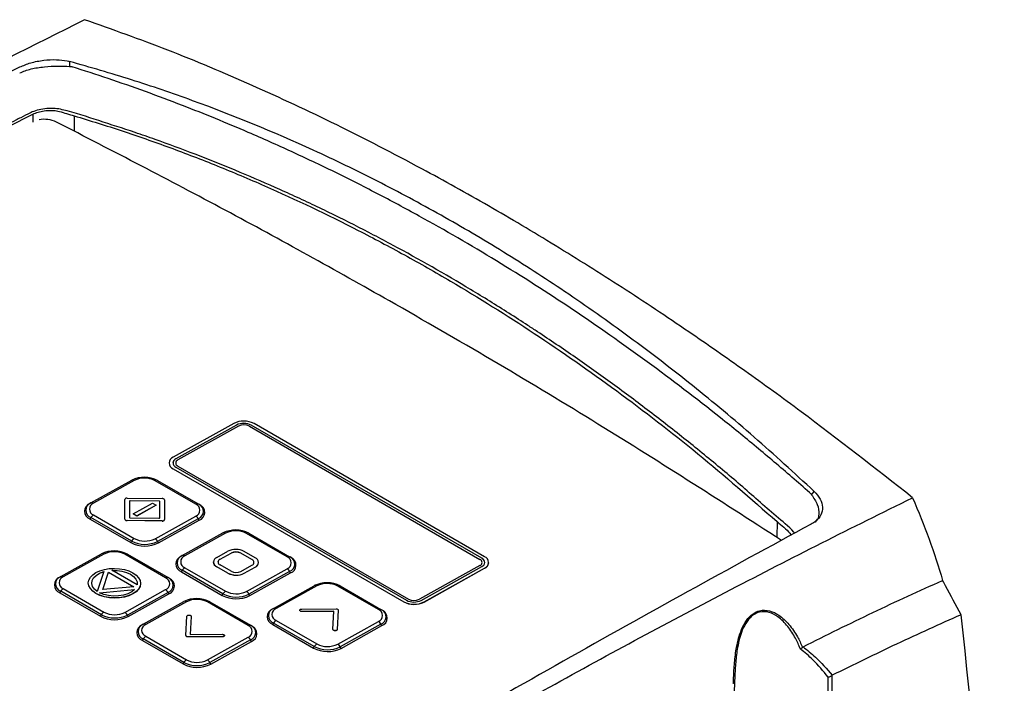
# Model space of a CAD drawing. Header units: millimetres. Extents: x -0.53 to 0.61, y -0.22 to 0.52.
# Tile 56 of 77: x 0.47 to 0.6, y -0.01 to 0.08. Entities that reach past the tile are written whole.
import ezdxf

# ---------------------------------------------------------------- set-up
doc = ezdxf.new("R2010")
doc.units = ezdxf.units.MM
doc.layers.add('FORMAT', color=7, linetype='Continuous')

msp = doc.modelspace()

# ---------------------------------------------------------------- linework, layer by layer
at = {"layer": 'FORMAT', "color": 7, "linetype": 'Continuous', "lineweight": 25}
for p, q in [((0.475144, 0.073045), (0.475144, 0.072427)), ((0.470415, 0.06629), (0.470399, 0.065272)), ((0.475736, 0.066068), (0.475706, 0.06409)), ((0.496235, 0.026532), (0.488458, 0.022199)), ((0.496589, 0.026328), (0.488812, 0.021995)), ((0.496589, 0.026319), (0.488812, 0.021987)), ((0.496836, 0.026177), (0.489059, 0.021844)), ((0.496589, 0.026319), (0.496589, 0.026328)), ((0.49825, 0.026162), (0.527878, 0.009059)), ((0.528126, 0.009205), (0.498498, 0.026308)), ((0.498498, 0.026308), (0.498498, 0.0263)), ((0.528125, 0.009196), (0.498498, 0.0263)), ((0.528479, 0.009402), (0.498851, 0.026505)), ((0.488812, 0.021995), (0.488812, 0.021987)), ((0.487917, 0.021472), (0.487916, 0.021463)), ((0.488458, 0.020715), (0.518086, 0.003611)), ((0.488458, 0.020715), (0.488458, 0.020707)), ((0.488458, 0.020707), (0.518086, 0.003603)), ((0.488812, 0.020912), (0.51844, 0.003808)), ((0.489059, 0.021042), (0.518687, 0.003938)), ((0.477886, 0.016316), (0.483118, 0.01923)), ((0.483445, 0.0192), (0.478213, 0.016285)), ((0.49136, 0.016152), (0.486127, 0.019173)), ((0.48645, 0.019197), (0.491682, 0.016176)), ((0.570517, 0.017369), (0.570858, 0.017791)), ((0.482233, 0.014211), (0.482237, 0.016759)), ((0.482234, 0.014219), (0.482237, 0.016768)), ((0.482237, 0.016769), (0.482237, 0.016761)), ((0.482237, 0.016768), (0.482237, 0.016759)), ((0.482538, 0.016934), (0.487031, 0.016887)), ((0.482836, 0.016535), (0.482835, 0.01444)), ((0.486632, 0.016551), (0.482936, 0.016591)), ((0.482936, 0.016591), (0.482936, 0.016582)), ((0.486632, 0.016543), (0.482936, 0.016582)), ((0.486632, 0.016551), (0.486632, 0.016543)), ((0.486729, 0.014397), (0.486732, 0.016494)), ((0.486729, 0.014394), (0.486732, 0.016485)), ((0.486732, 0.016494), (0.486732, 0.016485)), ((0.487331, 0.016713), (0.487327, 0.014165)), ((0.477771, 0.016249), (0.477886, 0.016316)), ((0.4833, 0.014905), (0.485801, 0.016296)), ((0.486265, 0.016028), (0.483763, 0.014637)), ((0.486265, 0.016019), (0.483763, 0.014628)), ((0.485801, 0.016296), (0.486265, 0.016028)), ((0.486265, 0.016028), (0.486265, 0.016019)), ((0.491682, 0.016176), (0.491739, 0.016142)), ((0.491853, 0.016072), (0.491739, 0.016142)), ((0.477772, 0.014232), (0.477886, 0.014426)), ((0.477772, 0.014232), (0.483004, 0.011211)), ((0.483119, 0.011405), (0.477886, 0.014426)), ((0.478214, 0.014764), (0.483446, 0.011743)), ((0.482234, 0.014219), (0.482233, 0.014211)), ((0.487027, 0.013998), (0.482533, 0.014045)), ((0.482533, 0.014045), (0.482533, 0.014037)), ((0.487027, 0.013989), (0.482533, 0.014037)), ((0.482935, 0.014382), (0.486629, 0.014341)), ((0.483763, 0.014637), (0.4833, 0.014905)), ((0.4833, 0.014905), (0.4833, 0.014896)), ((0.483763, 0.014628), (0.4833, 0.014896)), ((0.483763, 0.014637), (0.483763, 0.014628)), ((0.486128, 0.011716), (0.49136, 0.014631)), ((0.491682, 0.014286), (0.486451, 0.011371)), ((0.486562, 0.011175), (0.491793, 0.01409)), ((0.486729, 0.014397), (0.486729, 0.014397)), ((0.487027, 0.013998), (0.487027, 0.013989)), ((0.487327, 0.014155), (0.487327, 0.014163)), ((0.491793, 0.01409), (0.491682, 0.014286)), ((0.566091, 0.013908), (0.56606, 0.011877)), ((0.483004, 0.011211), (0.483119, 0.011405)), ((0.489624, 0.00954), (0.494856, 0.012454)), ((0.495183, 0.012423), (0.489951, 0.009509)), ((0.503098, 0.009376), (0.497865, 0.012396)), ((0.498188, 0.012421), (0.50342, 0.0094)), ((0.486562, 0.011175), (0.486451, 0.011371)), ((0.473999, 0.00685), (0.47923, 0.009765)), ((0.479558, 0.009734), (0.474326, 0.006819)), ((0.487472, 0.006686), (0.48224, 0.009707)), ((0.482562, 0.009731), (0.487795, 0.006711)), ((0.489509, 0.009473), (0.489624, 0.00954)), ((0.49405, 0.009316), (0.495464, 0.010104)), ((0.494474, 0.009072), (0.495888, 0.009859)), ((0.494474, 0.009063), (0.495888, 0.009851)), ((0.494474, 0.009072), (0.494474, 0.009063)), ((0.495888, 0.009859), (0.495888, 0.009851)), ((0.498575, 0.00903), (0.497161, 0.009846)), ((0.497161, 0.009846), (0.497161, 0.009838)), ((0.498575, 0.009022), (0.497161, 0.009838)), ((0.498999, 0.009266), (0.497585, 0.010083)), ((0.498575, 0.00903), (0.498575, 0.009022)), ((0.50342, 0.0094), (0.503477, 0.009366)), ((0.503591, 0.009295), (0.503477, 0.009366)), ((0.528125, 0.009196), (0.528126, 0.009205)), ((0.478527, 0.00737), (0.479033, 0.007601)), ((0.479033, 0.007601), (0.479614, 0.007769)), ((0.479614, 0.007769), (0.480243, 0.007873)), ((0.480243, 0.007873), (0.480899, 0.007905)), ((0.480577, 0.007652), (0.481236, 0.007643)), ((0.483808, 0.005787), (0.480577, 0.007652)), ((0.480592, 0.007644), (0.481236, 0.007634)), ((0.480899, 0.007905), (0.481553, 0.007861)), ((0.481236, 0.007643), (0.481872, 0.007553)), ((0.481236, 0.007643), (0.481236, 0.007634)), ((0.481236, 0.007634), (0.481872, 0.007544)), ((0.481553, 0.007861), (0.482179, 0.007746)), ((0.482179, 0.007746), (0.48276, 0.007566)), ((0.48951, 0.007455), (0.489624, 0.00765)), ((0.494857, 0.004629), (0.489624, 0.00765)), ((0.489952, 0.007988), (0.495184, 0.004967)), ((0.493611, 0.008727), (0.493611, 0.008718)), ((0.495464, 0.007297), (0.49405, 0.008113)), ((0.49405, 0.008113), (0.49405, 0.008105)), ((0.495464, 0.007289), (0.49405, 0.008105)), ((0.495889, 0.007533), (0.494474, 0.00835)), ((0.497161, 0.00752), (0.498575, 0.008308)), ((0.497585, 0.007267), (0.498999, 0.008055)), ((0.497586, 0.007275), (0.499, 0.008063)), ((0.497866, 0.00494), (0.503098, 0.007854)), ((0.499, 0.008063), (0.498999, 0.008055)), ((0.499439, 0.008645), (0.499439, 0.008653)), ((0.527878, 0.008256), (0.520101, 0.003924)), ((0.520349, 0.003789), (0.528126, 0.008122)), ((0.520702, 0.003585), (0.528479, 0.007918)), ((0.520702, 0.003577), (0.528479, 0.007909)), ((0.528479, 0.007909), (0.528479, 0.007918)), ((0.529021, 0.008637), (0.529021, 0.008645)), ((0.473884, 0.006784), (0.473999, 0.00685)), ((0.477544, 0.006033), (0.477609, 0.006406)), ((0.477609, 0.006406), (0.477804, 0.00676)), ((0.477804, 0.00676), (0.47811, 0.007087)), ((0.477983, 0.005961), (0.478026, 0.006332)), ((0.478026, 0.006332), (0.47822, 0.006684)), ((0.478026, 0.006324), (0.47822, 0.006676)), ((0.478026, 0.006332), (0.478026, 0.006324)), ((0.47811, 0.007087), (0.478527, 0.00737)), ((0.47822, 0.006684), (0.478547, 0.007005)), ((0.47822, 0.006676), (0.478547, 0.006997)), ((0.47822, 0.006684), (0.47822, 0.006676)), ((0.478547, 0.007005), (0.478996, 0.007275)), ((0.478547, 0.006997), (0.478996, 0.007266)), ((0.478547, 0.007005), (0.478547, 0.006997)), ((0.479542, 0.007483), (0.478702, 0.004929)), ((0.478996, 0.007275), (0.479542, 0.007483)), ((0.478996, 0.007266), (0.479539, 0.007473)), ((0.478996, 0.007275), (0.478996, 0.007266)), ((0.479403, 0.005167), (0.480146, 0.007423)), ((0.479405, 0.005167), (0.480146, 0.007415)), ((0.480146, 0.007423), (0.483396, 0.005547)), ((0.480146, 0.007423), (0.480146, 0.007415)), ((0.480146, 0.007415), (0.483384, 0.005545)), ((0.481872, 0.007553), (0.482458, 0.007387)), ((0.481872, 0.007553), (0.481872, 0.007544)), ((0.481872, 0.007544), (0.482458, 0.007379)), ((0.482458, 0.007387), (0.482967, 0.007152)), ((0.482458, 0.007387), (0.482458, 0.007379)), ((0.482458, 0.007379), (0.482967, 0.007144)), ((0.48276, 0.007566), (0.483274, 0.007323)), ((0.482967, 0.007152), (0.483371, 0.00686)), ((0.482967, 0.007152), (0.482967, 0.007144)), ((0.482967, 0.007144), (0.483371, 0.006852)), ((0.483274, 0.007323), (0.483693, 0.007031)), ((0.483371, 0.00686), (0.483655, 0.006523)), ((0.483371, 0.00686), (0.483371, 0.006852)), ((0.483371, 0.006852), (0.483655, 0.006515)), ((0.483655, 0.006523), (0.483803, 0.006161)), ((0.483655, 0.006523), (0.483655, 0.006515)), ((0.483655, 0.006515), (0.483803, 0.006153)), ((0.483693, 0.007031), (0.484002, 0.006696)), ((0.484002, 0.006696), (0.484194, 0.006339)), ((0.484194, 0.006339), (0.484259, 0.005968)), ((0.487795, 0.006711), (0.487851, 0.006677)), ((0.487966, 0.006606), (0.487851, 0.006677)), ((0.48951, 0.007455), (0.494742, 0.004435)), ((0.495464, 0.007297), (0.495464, 0.007289)), ((0.497586, 0.007275), (0.497585, 0.007267)), ((0.50342, 0.00751), (0.498189, 0.004595)), ((0.4983, 0.004399), (0.503531, 0.007313)), ((0.503531, 0.007313), (0.50342, 0.00751)), ((0.474326, 0.005298), (0.479559, 0.002278)), ((0.477612, 0.00566), (0.477544, 0.006033)), ((0.477544, 0.006033), (0.477544, 0.006025)), ((0.477612, 0.005652), (0.477544, 0.006025)), ((0.477804, 0.0053), (0.477612, 0.00566)), ((0.477612, 0.00566), (0.477612, 0.005652)), ((0.477804, 0.005292), (0.477612, 0.005652)), ((0.478113, 0.004969), (0.477804, 0.0053)), ((0.477804, 0.0053), (0.477804, 0.005292)), ((0.478113, 0.004961), (0.477804, 0.005292)), ((0.478083, 0.005592), (0.477983, 0.005961)), ((0.477984, 0.005959), (0.478026, 0.006324)), ((0.478328, 0.005241), (0.478083, 0.005592)), ((0.478702, 0.004929), (0.478328, 0.005241)), ((0.478974, 0.004772), (0.483491, 0.005203)), ((0.47899, 0.004766), (0.48348, 0.005194)), ((0.483396, 0.005547), (0.479403, 0.005167)), ((0.482241, 0.00225), (0.487472, 0.005165)), ((0.483491, 0.005203), (0.483119, 0.004897)), ((0.484005, 0.005235), (0.483695, 0.004907)), ((0.484005, 0.005243), (0.483696, 0.004915)), ((0.483803, 0.006161), (0.483808, 0.005787)), ((0.483803, 0.006161), (0.483803, 0.006153)), ((0.483803, 0.006153), (0.483807, 0.005787)), ((0.484194, 0.005598), (0.484005, 0.005243)), ((0.484194, 0.00559), (0.484005, 0.005235)), ((0.484005, 0.005243), (0.484005, 0.005235)), ((0.484259, 0.005968), (0.484194, 0.005598)), ((0.484259, 0.00596), (0.484194, 0.00559)), ((0.484194, 0.005598), (0.484194, 0.00559)), ((0.484259, 0.005968), (0.484259, 0.00596)), ((0.501362, 0.002763), (0.506594, 0.005678)), ((0.506921, 0.005647), (0.501689, 0.002732)), ((0.514836, 0.002599), (0.509603, 0.00562)), ((0.509926, 0.005644), (0.515158, 0.002624)), ((0.473884, 0.004766), (0.473999, 0.00496)), ((0.473884, 0.004766), (0.479117, 0.001745)), ((0.479231, 0.00194), (0.473999, 0.00496)), ((0.478525, 0.004678), (0.478113, 0.004969)), ((0.478113, 0.004969), (0.478113, 0.004961)), ((0.478525, 0.004669), (0.478113, 0.004961)), ((0.479036, 0.004436), (0.478525, 0.004678)), ((0.478525, 0.004678), (0.478525, 0.004669)), ((0.479036, 0.004428), (0.478525, 0.004669)), ((0.479518, 0.004554), (0.478974, 0.004772)), ((0.479617, 0.004256), (0.479036, 0.004436)), ((0.479036, 0.004436), (0.479036, 0.004428)), ((0.479617, 0.004248), (0.479036, 0.004428)), ((0.480134, 0.004411), (0.479518, 0.004554)), ((0.480246, 0.00414), (0.479617, 0.004256)), ((0.479617, 0.004256), (0.479617, 0.004248)), ((0.480246, 0.004131), (0.479617, 0.004248)), ((0.480782, 0.004345), (0.480134, 0.004411)), ((0.4809, 0.004096), (0.480246, 0.00414)), ((0.480246, 0.00414), (0.480246, 0.004131)), ((0.480899, 0.004088), (0.480246, 0.004131)), ((0.481438, 0.004365), (0.480782, 0.004345)), ((0.481553, 0.004118), (0.480899, 0.004088)), ((0.4809, 0.004096), (0.480899, 0.004088)), ((0.481553, 0.004126), (0.4809, 0.004096)), ((0.482064, 0.004468), (0.481438, 0.004365)), ((0.482182, 0.004228), (0.481553, 0.004126)), ((0.482181, 0.004219), (0.481553, 0.004118)), ((0.481553, 0.004126), (0.481553, 0.004118)), ((0.482633, 0.004649), (0.482064, 0.004468)), ((0.482765, 0.004389), (0.482181, 0.004219)), ((0.482182, 0.004228), (0.482181, 0.004219)), ((0.482765, 0.004397), (0.482182, 0.004228)), ((0.487795, 0.004821), (0.482563, 0.001906)), ((0.483119, 0.004897), (0.482633, 0.004649)), ((0.482674, 0.001709), (0.487906, 0.004624)), ((0.483274, 0.00463), (0.482765, 0.004397)), ((0.483274, 0.004621), (0.482765, 0.004389)), ((0.482765, 0.004397), (0.482765, 0.004389)), ((0.483696, 0.004915), (0.483274, 0.00463)), ((0.483695, 0.004907), (0.483274, 0.004621)), ((0.483274, 0.00463), (0.483274, 0.004621)), ((0.483696, 0.004915), (0.483695, 0.004907)), ((0.487906, 0.004624), (0.487795, 0.004821)), ((0.494742, 0.004435), (0.494857, 0.004629)), ((0.4983, 0.004399), (0.498189, 0.004595)), ((0.484605, 0.000727), (0.489837, 0.003642)), ((0.490164, 0.003611), (0.484933, 0.000696)), ((0.498079, 0.000563), (0.492846, 0.003584)), ((0.493169, 0.003608), (0.498401, 0.000588)), ((0.501247, 0.002697), (0.501362, 0.002763)), ((0.504987, 0.002675), (0.509386, 0.0027)), ((0.509669, 0.002537), (0.509547, 4.3e-05)), ((0.509669, 0.002537), (0.509669, 0.002529)), ((0.515158, 0.002624), (0.515215, 0.00259)), ((0.515329, 0.002519), (0.515215, 0.00259)), ((0.518086, 0.003603), (0.518086, 0.003611)), ((0.520702, 0.003585), (0.520702, 0.003577)), ((0.479117, 0.001745), (0.479231, 0.00194)), ((0.482674, 0.001709), (0.482563, 0.001906)), ((0.4901, -0.000746), (0.490221, 0.001749)), ((0.490771, 0.001734), (0.490657, -0.000595)), ((0.49077, 0.001726), (0.490657, -0.000595)), ((0.490771, 0.001734), (0.49077, 0.001726)), ((0.50472, 0.002518), (0.50472, 0.002509)), ((0.5048, 0.002411), (0.5048, 0.002403)), ((0.509112, 0.002387), (0.505002, 0.002364)), ((0.509111, 0.002378), (0.505002, 0.002355)), ((0.505002, 0.002364), (0.505002, 0.002355)), ((0.508998, 5.7e-05), (0.509112, 0.002387)), ((0.509669, 0.002529), (0.509547, 3.4e-05)), ((0.48449, 0.000661), (0.484605, 0.000727)), ((0.498401, 0.000588), (0.498458, 0.000554)), ((0.498572, 0.000483), (0.498458, 0.000554)), ((0.501248, 0.000679), (0.501362, 0.000874)), ((0.501248, 0.000679), (0.50648, -0.002342)), ((0.506595, -0.002147), (0.501362, 0.000874)), ((0.50169, 0.001211), (0.506922, -0.001809)), ((0.509547, 4.3e-05), (0.509547, 3.4e-05)), ((0.509604, -0.001836), (0.514836, 0.001078)), ((0.515158, 0.000734), (0.509927, -0.002181)), ((0.510038, -0.002378), (0.515269, 0.000537)), ((0.515269, 0.000537), (0.515158, 0.000734)), ((0.484491, -0.001357), (0.484605, -0.001163)), ((0.489838, -0.004183), (0.484605, -0.001163)), ((0.484933, -0.000825), (0.490165, -0.003846)), ((0.494782, -0.000884), (0.490382, -0.000909)), ((0.494782, -0.000893), (0.490382, -0.000917)), ((0.490382, -0.000909), (0.490382, -0.000917)), ((0.490657, -0.000595), (0.494766, -0.000572)), ((0.492847, -0.003873), (0.498079, -0.000958)), ((0.494782, -0.000884), (0.494782, -0.000893)), ((0.509265, -0.000106), (0.509265, -0.000114)), ((0.484491, -0.001357), (0.489723, -0.004378)), ((0.498402, -0.001302), (0.49317, -0.004217)), ((0.493281, -0.004414), (0.498512, -0.001499)), ((0.498512, -0.001499), (0.498402, -0.001302)), ((0.50648, -0.002342), (0.506595, -0.002147)), ((0.510038, -0.002378), (0.509927, -0.002181)), ((0.489723, -0.004378), (0.489838, -0.004183)), ((0.493281, -0.004414), (0.49317, -0.004217)), ((0.573165, -0.005842), (0.573117, -0.005872))]:
    msp.add_line(p, q, dxfattribs=at)
for centre, radius, start, end in [((0.471843, 0.061802), 0.0038214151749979, 65.080917, 99.456545), ((0.497517, 0.023944), 0.0028876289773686, 62.483357, 116.356852), ((0.497524, 0.02444), 0.0021071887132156, 62.483357, 116.356852), ((0.497524, 0.024431), 0.0021071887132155, 62.483357, 116.356852), ((0.497529, 0.024778), 0.0015608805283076, 62.483357, 116.356852), ((0.488727, 0.021457), 0.0007891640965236, 109.929744, 250.085642), ((0.489073, 0.021379), 0.0006615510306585, 113.315481, 173.343886), ((0.489008, 0.021454), 0.0005758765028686, 109.929744, 250.085642), ((0.489205, 0.021443), 0.00042657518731, 109.929744, 250.085642), ((0.488792, 0.021518), 0.0008776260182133, 183.602725, 247.627515), ((0.483255, 0.018932), 0.0003283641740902, 54.575566, 114.663042), ((0.484751, 0.015935), 0.0036775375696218, 62.483357, 116.356852), ((0.484759, 0.016547), 0.0029601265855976, 62.483357, 116.356852), ((0.486309, 0.018911), 0.0003187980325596, 63.80924, 124.789854), ((0.482484, 0.016678), 0.0002621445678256, 78.140557, 160.01469), ((0.482918, 0.016495), 8.96447451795e-05, 78.783724, 157.000798), ((0.482918, 0.016505), 8.73407094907e-05, 78.125523, 160.061479), ((0.486648, 0.016464), 8.91458224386e-05, 19.617358, 100.297691), ((0.486648, 0.016455), 8.91458224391e-05, 19.617358, 100.297691), ((0.487079, 0.016623), 0.000267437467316, 19.617358, 100.297691), ((0.478137, 0.015241), 0.0010731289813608, 109.929744, 250.085642), ((0.478229, 0.015371), 0.0010050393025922, 109.929744, 250.085642), ((0.478489, 0.015524), 0.0008089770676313, 109.929744, 250.085642), ((0.478023, 0.016017), 0.0003283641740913, 54.575566, 114.663042), ((0.491084, 0.015391), 0.0008089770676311, 289.929744, 70.085642), ((0.491542, 0.01589), 0.0003187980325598, 63.80924, 124.789854), ((0.49135, 0.015225), 0.0009962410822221, 289.521727, 67.011671), ((0.491438, 0.015092), 0.0010637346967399, 289.521727, 67.011671), ((0.478692, 0.013972), 0.0009248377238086, 121.174524, 150.638851), ((0.482485, 0.0143), 0.0002674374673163, 199.617358, 280.297691), ((0.482486, 0.014309), 0.0002674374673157, 199.617358, 280.297691), ((0.482919, 0.01447), 8.91547705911e-05, 199.653411, 280.261638), ((0.486647, 0.014427), 8.74141382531e-05, 258.119084, 340.004419), ((0.487081, 0.014254), 0.0002621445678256, 258.140557, 340.01469), ((0.487081, 0.014246), 0.0002621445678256, 258.140557, 340.01469), ((0.490873, 0.013851), 0.0009187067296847, 28.249201, 58.015049), ((0.496489, 0.009159), 0.0036775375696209, 62.483357, 116.356852), ((0.496497, 0.009771), 0.0029601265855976, 62.483357, 116.356852), ((0.484818, 0.014667), 0.0036775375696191, 242.483357, 296.356852), ((0.483925, 0.010952), 0.0009248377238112, 121.174524, 150.638851), ((0.484814, 0.014368), 0.0029601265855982, 242.483357, 296.356852), ((0.485641, 0.010937), 0.0009187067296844, 28.249201, 58.015049), ((0.494993, 0.012156), 0.0003283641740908, 54.575566, 114.663042), ((0.498047, 0.012135), 0.00031879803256, 63.80924, 124.789854), ((0.480863, 0.00647), 0.0036775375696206, 62.483357, 116.356852), ((0.484818, 0.014693), 0.0039266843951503, 242.483357, 296.356852), ((0.496503, 0.008006), 0.0023413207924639, 62.483357, 116.356852), ((0.479367, 0.009467), 0.00032836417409, 54.575566, 114.663042), ((0.480872, 0.007082), 0.002960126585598, 62.483357, 116.356852), ((0.482421, 0.009445), 0.0003187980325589, 63.80924, 124.789854), ((0.489875, 0.008464), 0.0010731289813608, 109.929744, 250.085642), ((0.489967, 0.008595), 0.0010050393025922, 109.929744, 250.085642), ((0.490227, 0.008748), 0.0008089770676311, 109.929744, 250.085642), ((0.489761, 0.009241), 0.0003283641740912, 54.575566, 114.663042), ((0.494268, 0.008715), 0.0006398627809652, 109.929744, 250.085642), ((0.494649, 0.008658), 0.0004410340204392, 113.315481, 173.343886), ((0.494605, 0.008711), 0.0003839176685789, 109.929744, 250.085642), ((0.496512, 0.008601), 0.0014047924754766, 62.483357, 116.356852), ((0.496512, 0.008592), 0.0014047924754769, 62.483357, 116.356852), ((0.498444, 0.008669), 0.000383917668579, 289.929744, 70.085642), ((0.498401, 0.008618), 0.0004395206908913, 4.621331, 66.608909), ((0.498781, 0.008665), 0.0006398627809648, 289.929744, 70.085642), ((0.502822, 0.008615), 0.0008089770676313, 289.929744, 70.085642), ((0.50328, 0.009114), 0.0003187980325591, 63.80924, 124.789854), ((0.503088, 0.008449), 0.0009962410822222, 289.521727, 67.011671), ((0.503176, 0.008316), 0.0010637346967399, 289.521727, 67.011671), ((0.527733, 0.008657), 0.00042657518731, 289.929744, 70.085642), ((0.527929, 0.008663), 0.0005758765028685, 289.929744, 70.085642), ((0.527864, 0.008591), 0.0006592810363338, 4.621331, 66.608909), ((0.52821, 0.00866), 0.0007891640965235, 289.929744, 70.085642), ((0.49043, 0.007196), 0.0009248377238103, 121.174524, 150.638851), ((0.494321, 0.008763), 0.000711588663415, 183.602725, 247.627515), ((0.498708, 0.00873), 0.0007350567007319, 293.315481, 353.343886), ((0.502611, 0.007075), 0.0009187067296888, 28.249201, 58.015049), ((0.52812, 0.008742), 0.0009065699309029, 293.315481, 353.343886), ((0.47425, 0.005775), 0.0010731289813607, 109.929744, 250.085642), ((0.474341, 0.005905), 0.0010050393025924, 109.929744, 250.085642), ((0.474602, 0.006059), 0.0008089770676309, 109.929744, 250.085642), ((0.474136, 0.006552), 0.0003283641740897, 54.575566, 114.663042), ((0.487654, 0.006425), 0.0003187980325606, 63.80924, 124.789854), ((0.487197, 0.005926), 0.0008089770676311, 289.929744, 70.085642), ((0.487462, 0.00576), 0.0009962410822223, 289.521727, 67.011671), ((0.48755, 0.005627), 0.0010637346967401, 289.521727, 67.011671), ((0.496546, 0.009373), 0.002341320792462, 242.483357, 296.356852), ((0.496546, 0.009365), 0.0023413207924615, 242.483357, 296.356852), ((0.496538, 0.008779), 0.0014047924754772, 242.483357, 296.356852), ((0.474805, 0.004507), 0.0009248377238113, 121.174524, 150.638851), ((0.486986, 0.004386), 0.0009187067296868, 28.249201, 58.015049), ((0.506731, 0.00538), 0.00032836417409, 54.575566, 114.663042), ((0.508227, 0.002383), 0.0036775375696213, 62.483357, 116.356852), ((0.508235, 0.002995), 0.0029601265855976, 62.483357, 116.356852), ((0.509785, 0.005358), 0.000318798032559, 63.80924, 124.789854), ((0.49147, 0.000347), 0.0036775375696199, 62.483357, 116.356852), ((0.491479, 0.000959), 0.0029601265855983, 62.483357, 116.356852), ((0.496556, 0.007917), 0.0039266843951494, 242.483357, 296.356852), ((0.496556, 0.007891), 0.0036775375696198, 242.483357, 296.356852), ((0.495663, 0.004176), 0.0009248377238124, 121.174524, 150.638851), ((0.496552, 0.007592), 0.0029601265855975, 242.483357, 296.356852), ((0.497379, 0.00416), 0.0009187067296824, 28.249201, 58.015049), ((0.519413, 0.005677), 0.0021071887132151, 242.483357, 296.356852), ((0.519408, 0.005322), 0.0015608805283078, 242.483357, 296.356852), ((0.489974, 0.003344), 0.0003283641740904, 54.575566, 114.663042), ((0.493028, 0.003322), 0.0003187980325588, 63.80924, 124.789854), ((0.501613, 0.001688), 0.0010731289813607, 109.929744, 250.085642), ((0.501705, 0.001818), 0.0010050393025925, 109.929744, 250.085642), ((0.501965, 0.001972), 0.0008089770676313, 109.929744, 250.085642), ((0.501499, 0.002465), 0.0003283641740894, 54.575566, 114.663042), ((0.515017, 0.002338), 0.0003187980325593, 63.80924, 124.789854), ((0.51456, 0.001839), 0.0008089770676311, 289.929744, 70.085642), ((0.514826, 0.001673), 0.0009962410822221, 289.521727, 67.011671), ((0.51942, 0.006172), 0.0028876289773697, 242.483357, 296.356852), ((0.51942, 0.006164), 0.0028876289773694, 242.483357, 296.356852), ((0.480931, 0.005228), 0.0039266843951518, 242.483357, 296.356852), ((0.480931, 0.005201), 0.0036775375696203, 242.483357, 296.356852), ((0.480038, 0.001486), 0.0009248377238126, 121.174524, 150.638851), ((0.480926, 0.004903), 0.0029601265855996, 242.483357, 296.356852), ((0.481754, 0.001471), 0.0009187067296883, 28.249201, 58.015049), ((0.514914, 0.00154), 0.0010637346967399, 289.521727, 67.011671), ((0.484856, -0.000348), 0.0010731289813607, 109.929744, 250.085642), ((0.484948, -0.000218), 0.0010050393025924, 109.929744, 250.085642), ((0.485208, -6.4e-05), 0.0008089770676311, 109.929744, 250.085642), ((0.484742, 0.000429), 0.0003283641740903, 54.575566, 114.663042), ((0.497803, -0.000197), 0.0008089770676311, 289.929744, 70.085642), ((0.498261, 0.000301), 0.000318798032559, 63.80924, 124.789854), ((0.498069, -0.000363), 0.0009962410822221, 289.521727, 67.011671), ((0.498157, -0.000496), 0.00106373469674, 289.521727, 67.011671), ((0.502168, 0.00042), 0.0009248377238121, 121.174524, 150.638851), ((0.514349, 0.000299), 0.0009187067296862, 28.249201, 58.015049), ((0.485412, -0.001616), 0.0009248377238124, 121.174524, 150.638851), ((0.497592, -0.001737), 0.0009187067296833, 28.249201, 58.015049), ((0.508294, 0.001141), 0.0039266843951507, 242.483357, 296.356852), ((0.508294, 0.001114), 0.0036775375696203, 242.483357, 296.356852), ((0.507401, -0.002601), 0.0009248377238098, 121.174524, 150.638851), ((0.50829, 0.000816), 0.0029601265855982, 242.483357, 296.356852), ((0.509117, -0.002616), 0.0009187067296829, 28.249201, 58.015049), ((0.491537, -0.000895), 0.0039266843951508, 242.483357, 296.356852), ((0.491537, -0.000922), 0.0036775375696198, 242.483357, 296.356852), ((0.490644, -0.004637), 0.0009248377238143, 121.174524, 150.638851), ((0.491533, -0.00122), 0.0029601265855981, 242.483357, 296.356852), ((0.492361, -0.004652), 0.0009187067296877, 28.249201, 58.015049)]:
    msp.add_arc(centre, radius, start, end, dxfattribs=at)
msp.add_ellipse((-0.200381, -0.554431), major_axis=(0.54791503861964, 0.9837737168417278), ratio=0.587367, start_param=5.51099895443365, end_param=5.596039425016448, dxfattribs=at)
for points, knots in [([(0.4770737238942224, 0.0784234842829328), (0.4704642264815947, 0.0751096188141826), (0.4572415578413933, 0.0684800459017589), (0.4401085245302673, 0.0593051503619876), (0.4257059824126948, 0.0513191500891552), (0.4140432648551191, 0.0446647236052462), (0.4023718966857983, 0.0378387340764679), (0.3945872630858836, 0.0331328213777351), (0.3906945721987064, 0.0307796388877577)], [0, 0, 0, 0, 0.2301959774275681, 0.4605199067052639, 0.5953251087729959, 0.7301562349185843, 0.8650651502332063, 0.9999999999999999, 0.9999999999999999, 0.9999999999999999, 0.9999999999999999]), ([(0.5835125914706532, 0.0169775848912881), (0.5787339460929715, 0.0207259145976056), (0.5715614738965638, 0.0263519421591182), (0.5619537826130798, 0.0333068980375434), (0.5542787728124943, 0.0386559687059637), (0.5461437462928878, 0.0440552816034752), (0.5375558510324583, 0.0494532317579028), (0.5289783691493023, 0.0545389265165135), (0.5195971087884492, 0.0597631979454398), (0.5094434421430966, 0.064996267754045), (0.4985457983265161, 0.0700798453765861), (0.4877270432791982, 0.0746317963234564), (0.4806272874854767, 0.0771587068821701), (0.4770735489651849, 0.0784235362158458)], [0, 0, 0, 0, 0.1330292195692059, 0.1996692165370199, 0.2664282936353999, 0.3458288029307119, 0.4253313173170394, 0.505143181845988, 0.5850590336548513, 0.6882303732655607, 0.7916257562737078, 0.8956995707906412, 1, 1, 1, 1]), ([(0.3925716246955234, 0.0304263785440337), (0.3930919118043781, 0.0307476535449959), (0.3997057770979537, 0.034831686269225), (0.412485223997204, 0.0424847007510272), (0.4310498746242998, 0.0529824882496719), (0.449782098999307, 0.0630019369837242), (0.4624079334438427, 0.0692292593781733), (0.4687223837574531, 0.0723436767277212)], [0, 0, 0, 0, 0.020875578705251, 0.2653693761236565, 0.5099758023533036, 0.7549284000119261, 1, 1, 1, 1]), ([(0.4687223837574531, 0.0723436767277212), (0.4691783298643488, 0.0725343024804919), (0.4700913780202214, 0.0729160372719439), (0.4717855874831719, 0.0732459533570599), (0.4734313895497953, 0.073324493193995), (0.4745307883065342, 0.0732008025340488), (0.4750361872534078, 0.0730728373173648), (0.4751444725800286, 0.0730454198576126)], [0, 0, 0, 0, 0.2448324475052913, 0.4902856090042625, 0.7211423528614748, 0.9402527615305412, 0.9999999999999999, 0.9999999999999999, 0.9999999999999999, 0.9999999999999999]), ([(0.4687228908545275, 0.0715886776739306), (0.4691927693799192, 0.071770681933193), (0.4701289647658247, 0.072133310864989), (0.4718944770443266, 0.0723913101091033), (0.4736748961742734, 0.0724821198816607), (0.4746551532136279, 0.0724443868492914), (0.4751441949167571, 0.0724255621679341)], [0, 0, 0, 0, 0.25100907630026, 0.500115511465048, 0.7506119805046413, 0.9999999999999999, 0.9999999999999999, 0.9999999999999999, 0.9999999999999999]), ([(0.4751441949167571, 0.0724255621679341), (0.47519747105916, 0.0724215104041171), (0.4753040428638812, 0.072413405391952), (0.4754083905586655, 0.0723852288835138), (0.475460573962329, 0.0723711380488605)], [0, 0, 0, 0, 0.499908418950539, 0.9999999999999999, 0.9999999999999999, 0.9999999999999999, 0.9999999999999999]), ([(0.5708580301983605, 0.0177911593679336), (0.5682974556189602, 0.0201459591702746), (0.5631725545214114, 0.0248590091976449), (0.5552311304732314, 0.0314568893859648), (0.5471074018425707, 0.0377043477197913), (0.5389893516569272, 0.0434185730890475), (0.5309147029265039, 0.0486258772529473), (0.5228974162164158, 0.0533524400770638), (0.5147481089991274, 0.0577177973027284), (0.5041475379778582, 0.0628421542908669), (0.4935766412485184, 0.0671695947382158), (0.4830908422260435, 0.0707720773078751), (0.4777955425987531, 0.0722869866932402), (0.4751444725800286, 0.0730454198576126)], [0, 0, 0, 0, 0.0887560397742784, 0.1776421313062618, 0.2669194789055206, 0.3563270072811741, 0.4395468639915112, 0.5228712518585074, 0.6065120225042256, 0.6902589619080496, 0.8448910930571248, 0.9223453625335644, 1, 1, 1, 1]), ([(0.5702686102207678, 0.0176396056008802), (0.5695135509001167, 0.0183016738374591), (0.5672486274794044, 0.020287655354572), (0.5634324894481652, 0.0235139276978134), (0.5572623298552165, 0.0285357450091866), (0.5494164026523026, 0.0345298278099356), (0.539813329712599, 0.0412573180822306), (0.5300328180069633, 0.0475074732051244), (0.5216189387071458, 0.0523857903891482), (0.5146505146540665, 0.0561164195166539), (0.509180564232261, 0.0588774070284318), (0.5036680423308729, 0.061493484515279), (0.4971704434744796, 0.0643851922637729), (0.4893271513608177, 0.0675859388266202), (0.4817615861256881, 0.0703378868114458), (0.4770078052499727, 0.0718719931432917), (0.4754605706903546, 0.0723713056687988)], [0, 0, 0, 0, 0.0260750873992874, 0.0782164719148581, 0.1303759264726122, 0.2346735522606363, 0.3391229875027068, 0.4434207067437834, 0.5477184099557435, 0.6040008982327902, 0.6603073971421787, 0.716685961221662, 0.7730884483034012, 0.8583178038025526, 0.9538860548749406, 1, 1, 1, 1]), ([(0.5683517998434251, 0.0124361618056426), (0.5683125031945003, 0.0124794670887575), (0.567615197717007, 0.0132479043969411), (0.5651218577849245, 0.0152687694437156), (0.5621660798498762, 0.0179752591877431), (0.558293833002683, 0.0212234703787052), (0.555191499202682, 0.0237666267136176), (0.5512730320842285, 0.0268611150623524), (0.5473257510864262, 0.0298752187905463), (0.543339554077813, 0.0327798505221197), (0.5393260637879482, 0.0356014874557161), (0.5364972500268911, 0.0375180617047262), (0.5336527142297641, 0.0393848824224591), (0.5307986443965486, 0.0412217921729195), (0.5250557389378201, 0.0447770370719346), (0.5192443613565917, 0.0480906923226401), (0.5133831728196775, 0.0511972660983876), (0.51001793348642, 0.0529015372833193), (0.5066382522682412, 0.0545344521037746), (0.5040966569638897, 0.0557233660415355), (0.5006992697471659, 0.0572608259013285), (0.4972898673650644, 0.0587265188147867), (0.4938694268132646, 0.0601194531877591), (0.4904429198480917, 0.0614641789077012), (0.4870010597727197, 0.0627328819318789), (0.482873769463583, 0.0641767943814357), (0.4788193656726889, 0.0654394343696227), (0.4756322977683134, 0.0665615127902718), (0.4733015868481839, 0.0670447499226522), (0.4722267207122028, 0.0670269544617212), (0.4711947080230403, 0.0668635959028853), (0.4704928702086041, 0.06664399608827), (0.4697428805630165, 0.0662858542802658), (0.4690663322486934, 0.0659305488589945), (0.4680253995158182, 0.0654087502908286), (0.4669935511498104, 0.0648826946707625), (0.4653368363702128, 0.0640398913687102), (0.4624386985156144, 0.0625569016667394), (0.4591266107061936, 0.0608444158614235), (0.4549851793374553, 0.0586823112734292), (0.4516715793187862, 0.0569352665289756), (0.4483573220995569, 0.0551710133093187), (0.4458713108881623, 0.0538392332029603), (0.4433849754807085, 0.0524988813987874), (0.4408983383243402, 0.0511499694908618), (0.4388259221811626, 0.0500187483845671), (0.4373751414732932, 0.0492231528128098), (0.4366497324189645, 0.048824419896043), (0.4362352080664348, 0.0485963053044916), (0.4359243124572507, 0.0484250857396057), (0.4356134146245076, 0.0482537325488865), (0.435354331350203, 0.0481108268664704), (0.4350952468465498, 0.04796783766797), (0.4348361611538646, 0.0478247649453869), (0.4345770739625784, 0.047681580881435), (0.4342143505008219, 0.0474810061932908), (0.4331261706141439, 0.0468786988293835), (0.4312607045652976, 0.045842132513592), (0.4287731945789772, 0.0444516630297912), (0.4254571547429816, 0.0425855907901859), (0.4195886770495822, 0.039264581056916), (0.4112303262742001, 0.0343529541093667), (0.403940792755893, 0.030279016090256), (0.4001494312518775, 0.027791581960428), (0.3999660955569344, 0.0274256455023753), (0.3999139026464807, 0.0273214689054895)], [0, 0, 0, 0, 0.0008798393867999, 0.0156124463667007, 0.0450759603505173, 0.0598069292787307, 0.0892702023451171, 0.104001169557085, 0.1334644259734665, 0.1629276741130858, 0.1776586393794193, 0.2071218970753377, 0.214487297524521, 0.229218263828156, 0.258681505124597, 0.3176186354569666, 0.3323496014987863, 0.3618128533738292, 0.3765438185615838, 0.391274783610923, 0.4060057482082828, 0.4354689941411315, 0.45019995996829, 0.4649309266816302, 0.4943941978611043, 0.5091251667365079, 0.535716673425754, 0.5623187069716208, 0.5669277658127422, 0.5714780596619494, 0.5756941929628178, 0.5799592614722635, 0.5812480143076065, 0.5886136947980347, 0.5922963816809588, 0.5996617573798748, 0.6070271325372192, 0.6217578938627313, 0.6512195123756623, 0.6659502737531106, 0.6954118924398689, 0.7101426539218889, 0.7248734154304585, 0.739604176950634, 0.754334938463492, 0.7690656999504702, 0.7764310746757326, 0.7801137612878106, 0.7819551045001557, 0.7837964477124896, 0.7856377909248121, 0.7874791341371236, 0.7883998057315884, 0.790241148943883, 0.7920824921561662, 0.7930031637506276, 0.7966858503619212, 0.8114166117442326, 0.8261473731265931, 0.840878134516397, 0.8703397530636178, 0.9302950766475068, 0.9902590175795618, 0.9972268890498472, 1, 1, 1, 1]), ([(0.4037478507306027, 0.0296433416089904), (0.4093007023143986, 0.032912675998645), (0.4204085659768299, 0.0394526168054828), (0.4370779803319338, 0.0487793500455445), (0.4537517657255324, 0.0577826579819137), (0.4648596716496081, 0.0634540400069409), (0.470414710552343, 0.0662902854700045)], [0, 0, 0, 0, 0.2497563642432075, 0.4996099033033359, 0.7497560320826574, 1, 1, 1, 1]), ([(0.470414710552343, 0.0662902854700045), (0.4706277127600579, 0.0663820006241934), (0.4710537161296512, 0.0665654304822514), (0.4718664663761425, 0.0667301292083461), (0.472697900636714, 0.0667865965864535), (0.4733682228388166, 0.0667354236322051), (0.4740320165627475, 0.0665761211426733), (0.474764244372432, 0.0663497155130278), (0.4754038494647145, 0.066164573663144), (0.4757358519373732, 0.0660684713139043)], [0, 0, 0, 0, 0.1292929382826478, 0.2585852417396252, 0.388078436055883, 0.5200773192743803, 0.5937439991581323, 0.7891230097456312, 1, 1, 1, 1]), ([(0.4757358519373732, 0.0660684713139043), (0.477785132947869, 0.0654390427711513), (0.4818865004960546, 0.0641793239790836), (0.488015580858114, 0.0620229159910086), (0.494126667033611, 0.0596710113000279), (0.5022278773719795, 0.0562569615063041), (0.510259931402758, 0.052435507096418), (0.5182023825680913, 0.0482149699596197), (0.5257803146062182, 0.0439013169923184), (0.5349202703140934, 0.0382001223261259), (0.545521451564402, 0.0307919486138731), (0.5559541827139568, 0.0227572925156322), (0.5627081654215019, 0.0168607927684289), (0.5660906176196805, 0.0139077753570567)], [0, 0, 0, 0, 0.0647319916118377, 0.1295526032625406, 0.1944174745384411, 0.2593709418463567, 0.3889112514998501, 0.453774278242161, 0.5187249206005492, 0.6383780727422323, 0.7584136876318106, 0.8790115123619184, 1, 1, 1, 1]), ([(0.5666482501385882, 0.0115040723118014), (0.5585970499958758, 0.0166817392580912), (0.5422689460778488, 0.0271822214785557), (0.5182586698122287, 0.0412534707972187), (0.4952620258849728, 0.0540153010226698), (0.4807212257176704, 0.0615172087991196), (0.4734527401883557, 0.0652671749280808)], [0, 0, 0, 0, 0.2745001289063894, 0.5566954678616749, 0.7784061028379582, 1, 1, 1, 1]), ([(0.4959993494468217, -0.0270218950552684), (0.4954073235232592, -0.0266604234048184), (0.4896980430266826, -0.0231745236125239), (0.4788711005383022, -0.0165957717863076), (0.4660767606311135, -0.0089451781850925), (0.4532829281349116, -0.0014239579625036), (0.4430489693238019, 0.0044694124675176), (0.4300426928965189, 0.0118092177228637), (0.4175090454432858, 0.0187616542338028), (0.407536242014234, 0.0241967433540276), (0.4028929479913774, 0.0267272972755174)], [0, 0, 0, 0, 0.0190706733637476, 0.1839105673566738, 0.3487517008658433, 0.431171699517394, 0.5960150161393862, 0.6784350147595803, 0.8502807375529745, 1, 1, 1, 1]), ([(0.5708580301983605, 0.0177911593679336), (0.571149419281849, 0.017465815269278), (0.5717324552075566, 0.0168148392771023), (0.5720038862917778, 0.015738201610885), (0.5717742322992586, 0.0147391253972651), (0.571185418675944, 0.0140283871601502), (0.5706590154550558, 0.0137091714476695), (0.5704796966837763, 0.0136004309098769)], [0, 0, 0, 0, 0.2205859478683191, 0.4413670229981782, 0.6592202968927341, 0.8839137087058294, 1, 1, 1, 1]), ([(0.4969670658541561, -0.0305701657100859), (0.5036018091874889, -0.0265729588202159), (0.5168750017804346, -0.01857631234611), (0.5340549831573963, -0.0088424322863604), (0.5484864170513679, -0.0009601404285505), (0.5601632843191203, 0.0052175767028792), (0.5718406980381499, 0.011219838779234), (0.5796216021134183, 0.0150583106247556), (0.5835124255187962, 0.0169777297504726)], [0, 0, 0, 0, 0.2301958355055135, 0.4605202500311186, 0.595325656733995, 0.7301569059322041, 0.8650655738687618, 1, 1, 1, 1]), ([(0.5702687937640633, 0.0176401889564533), (0.5703126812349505, 0.0175988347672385), (0.5704004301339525, 0.017516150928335), (0.5704780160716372, 0.0174180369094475), (0.570516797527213, 0.0173689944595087)], [0, 0, 0, 0, 0.5001483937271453, 1, 1, 1, 1]), ([(0.570516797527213, 0.0173689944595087), (0.5708008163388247, 0.0169410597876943), (0.5713696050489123, 0.0160840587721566), (0.5714993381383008, 0.0148835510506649), (0.5713418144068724, 0.0141169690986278), (0.5710011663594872, 0.0138457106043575), (0.5709865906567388, 0.0138341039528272)], [0, 0, 0, 0, 0.327897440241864, 0.6566620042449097, 0.9853091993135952, 1, 1, 1, 1]), ([(0.5835124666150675, 0.0169776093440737), (0.5842517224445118, 0.0151994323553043), (0.5857371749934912, 0.011626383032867), (0.5868210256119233, 0.0081175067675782), (0.5873654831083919, 0.0063548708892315)], [0, 0, 0, 0, 0.4976637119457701, 1, 1, 1, 1]), ([(0.5704796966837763, 0.0136004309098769), (0.5651980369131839, 0.010723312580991), (0.5546327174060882, 0.004967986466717), (0.538589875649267, -0.0040007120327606), (0.5224069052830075, -0.0132145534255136), (0.5080150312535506, -0.0215565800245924), (0.4989940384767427, -0.0268785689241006), (0.4954545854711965, -0.0289666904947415)], [0, 0, 0, 0, 0.2150242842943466, 0.4301299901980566, 0.6454758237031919, 0.8608998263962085, 1, 1, 1, 1]), ([(0.5660906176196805, 0.0139077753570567), (0.5666853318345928, 0.0134294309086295), (0.5673622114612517, 0.0128849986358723), (0.5678550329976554, 0.0122715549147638), (0.5679148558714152, 0.012197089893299)], [0, 0, 0, 0, 0.8786114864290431, 1, 1, 1, 1]), ([(0.5694206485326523, -0.0021773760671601), (0.5724140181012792, -0.0006854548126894), (0.578402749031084, 0.0022993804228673), (0.5843772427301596, 0.0050027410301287), (0.5873654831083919, 0.0063548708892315)], [0, 0, 0, 0, 0.4998337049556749, 1, 1, 1, 1]), ([(0.5897305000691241, 0.0019387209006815), (0.5890685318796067, 0.0031770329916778), (0.5882812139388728, 0.0046498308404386), (0.5874912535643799, 0.0061206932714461), (0.5873654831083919, 0.0063548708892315)], [0, 0, 0, 0, 0.8407889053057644, 1, 1, 1, 1]), ([(0.5047201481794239, 0.0025176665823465), (0.5047242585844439, 0.0025409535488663), (0.5047323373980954, 0.0025867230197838), (0.5048031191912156, 0.0026379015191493), (0.5048910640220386, 0.0026691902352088), (0.504954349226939, 0.0026733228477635), (0.5049865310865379, 0.0026754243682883)], [0, 0, 0, 0, 0.2841316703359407, 0.5584478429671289, 0.7754614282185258, 1, 1, 1, 1]), ([(0.5093864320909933, 0.0027002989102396), (0.5094280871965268, 0.0026969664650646), (0.5095112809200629, 0.0026903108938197), (0.5096028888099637, 0.0026457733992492), (0.5096601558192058, 0.002592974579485), (0.5096660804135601, 0.0025557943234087), (0.509669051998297, 0.0025371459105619)], [0, 0, 0, 0, 0.2799576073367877, 0.5591323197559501, 0.7788750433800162, 1, 1, 1, 1]), ([(0.5604771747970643, -0.0068535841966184), (0.560477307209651, -0.0068481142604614), (0.5604830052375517, -0.0066127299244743), (0.5605093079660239, -0.0057430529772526), (0.560595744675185, -0.0042048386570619), (0.5608063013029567, -0.0024944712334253), (0.5611205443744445, -0.0010677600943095), (0.5615092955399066, 0.0001155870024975), (0.5621042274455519, 0.0012565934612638), (0.5629255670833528, 0.0021039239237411), (0.5639720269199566, 0.0025745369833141), (0.5651468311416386, 0.0025210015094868), (0.5664538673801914, 0.0018709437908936), (0.5676716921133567, 0.0007085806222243), (0.568645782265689, -0.0007383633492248), (0.5691527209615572, -0.0017681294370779), (0.5693512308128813, -0.0022269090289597), (0.5693537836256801, -0.0022328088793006)], [0, 0, 0, 0, 0.0008165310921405, 0.035137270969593, 0.1291193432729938, 0.2250074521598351, 0.280611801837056, 0.3374923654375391, 0.4047942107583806, 0.4722627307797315, 0.5275563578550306, 0.6103795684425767, 0.6927685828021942, 0.8009636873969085, 0.9134845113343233, 0.9988874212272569, 0.9999999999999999, 0.9999999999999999, 0.9999999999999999, 0.9999999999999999]), ([(0.4902213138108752, 0.0017485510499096), (0.4902276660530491, 0.0017716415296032), (0.49024015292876, 0.0018170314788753), (0.4903160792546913, 0.0018657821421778), (0.4904071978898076, 0.0018941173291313), (0.4904709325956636, 0.0018962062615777), (0.4905033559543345, 0.0018972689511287)], [0, 0, 0, 0, 0.2838742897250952, 0.5580239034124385, 0.7751562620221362, 1, 1, 1, 1]), ([(0.4905033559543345, 0.0018972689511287), (0.4905442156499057, 0.0018931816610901), (0.4906245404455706, 0.0018851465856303), (0.4907120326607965, 0.001841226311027), (0.4907637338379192, 0.001788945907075), (0.4907682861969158, 0.0017527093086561), (0.490770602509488, 0.0017342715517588)], [0, 0, 0, 0, 0.284004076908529, 0.5583147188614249, 0.7752635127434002, 1, 1, 1, 1]), ([(0.504800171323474, 0.0024027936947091), (0.5047757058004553, 0.0024202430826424), (0.5047313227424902, 0.0024518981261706), (0.5047235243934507, 0.0024916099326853), (0.5047200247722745, 0.002509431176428)], [0, 0, 0, 0, 0.5512356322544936, 1, 1, 1, 1]), ([(0.5048002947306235, 0.0024110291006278), (0.5047758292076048, 0.002428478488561), (0.5047314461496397, 0.0024601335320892), (0.5047236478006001, 0.0024998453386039), (0.5047201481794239, 0.0025176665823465)], [0, 0, 0, 0, 0.5512356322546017, 1, 1, 1, 1]), ([(0.5050021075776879, 0.002355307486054), (0.5049590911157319, 0.0023579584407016), (0.5048832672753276, 0.0023626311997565), (0.5048252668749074, 0.0023906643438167), (0.504800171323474, 0.0024027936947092)], [0, 0, 0, 0, 0.5673210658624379, 1, 1, 1, 1]), ([(0.5050022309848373, 0.0023635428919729), (0.5049592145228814, 0.0023661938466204), (0.5048833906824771, 0.0023708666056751), (0.5048253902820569, 0.0023988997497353), (0.5048002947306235, 0.0024110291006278)], [0, 0, 0, 0, 0.5673210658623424, 1, 1, 1, 1]), ([(0.5690939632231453, -0.0024670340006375), (0.5688865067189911, -0.0019994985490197), (0.5684306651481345, -0.0009721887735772), (0.5674882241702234, 0.0004793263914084), (0.5663416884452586, 0.0016461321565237), (0.5650826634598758, 0.0023130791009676), (0.5639634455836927, 0.0023860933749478), (0.5629638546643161, 0.001941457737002), (0.5621790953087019, 0.0011234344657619), (0.5614476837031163, -0.0003034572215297), (0.5609893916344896, -0.0021295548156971), (0.5607400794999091, -0.004171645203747), (0.5606528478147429, -0.0057086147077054), (0.5606295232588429, -0.0065951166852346), (0.5606227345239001, -0.0068531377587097)], [0, 0, 0, 0, 0.0908257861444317, 0.1995703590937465, 0.3114500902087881, 0.3928889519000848, 0.4739807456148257, 0.527805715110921, 0.5935536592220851, 0.6595832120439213, 0.770647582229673, 0.8644629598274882, 0.9605512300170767, 1, 1, 1, 1]), ([(0.5897305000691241, 0.0019387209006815), (0.5869739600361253, 0.000701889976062), (0.5814593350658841, -0.0017724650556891), (0.5759301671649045, -0.0044851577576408), (0.5731648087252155, -0.005841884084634)], [0, 0, 0, 0, 0.4998599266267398, 1, 1, 1, 1]), ([(0.5092651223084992, -0.0001143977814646), (0.509224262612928, -0.000110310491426), (0.5091439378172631, -0.0001022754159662), (0.5090564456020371, -5.8355141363e-05), (0.5090047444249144, -6.0747374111e-06), (0.5090001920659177, 3.01618610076e-05), (0.5089978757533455, 4.85996179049e-05)], [0, 0, 0, 0, 0.2840040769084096, 0.5583147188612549, 0.7752635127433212, 1, 1, 1, 1]), ([(0.5092652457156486, -0.000106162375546), (0.5092243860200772, -0.0001020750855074), (0.5091440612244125, -9.40400100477e-05), (0.5090565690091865, -5.01197354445e-05), (0.5090048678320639, 2.1606685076e-06), (0.5090003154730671, 3.83972669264e-05), (0.5089979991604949, 5.68350238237e-05)], [0, 0, 0, 0, 0.2840040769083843, 0.5583147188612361, 0.7752635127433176, 0.9999999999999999, 0.9999999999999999, 0.9999999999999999, 0.9999999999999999]), ([(0.5095471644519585, 3.43201197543e-05), (0.5095408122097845, 1.12296400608e-05), (0.5095283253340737, -3.41603092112e-05), (0.5094523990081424, -8.29109725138e-05), (0.5093612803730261, -0.0001112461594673), (0.50929754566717, -0.0001133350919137), (0.5092651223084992, -0.0001143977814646)], [0, 0, 0, 0, 0.2838742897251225, 0.5580239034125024, 0.7751562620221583, 1, 1, 1, 1]), ([(0.5095472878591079, 4.25555256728e-05), (0.5095409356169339, 1.94650459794e-05), (0.509528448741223, -2.59249032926e-05), (0.5094525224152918, -7.46755665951e-05), (0.5093614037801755, -0.0001030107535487), (0.5092976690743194, -0.000105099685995), (0.5092652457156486, -0.000106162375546)], [0, 0, 0, 0, 0.2838742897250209, 0.5580239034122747, 0.7751562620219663, 1, 1, 1, 1]), ([(0.4903820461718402, -0.0009174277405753), (0.4903403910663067, -0.0009140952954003), (0.4902571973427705, -0.0009074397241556), (0.4901655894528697, -0.0008629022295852), (0.4901083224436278, -0.000810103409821), (0.4901023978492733, -0.0007729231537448), (0.4900994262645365, -0.000754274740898)], [0, 0, 0, 0, 0.2799576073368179, 0.5591323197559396, 0.7788750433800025, 1, 1, 1, 1]), ([(0.4903821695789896, -0.0009091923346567), (0.4903405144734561, -0.0009058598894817), (0.49025732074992, -0.000899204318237), (0.4901657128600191, -0.0008546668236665), (0.4901084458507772, -0.0008018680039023), (0.4901025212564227, -0.0007646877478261), (0.4900995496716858, -0.0007460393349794)], [0, 0, 0, 0, 0.2799576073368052, 0.559132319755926, 0.7788750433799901, 1, 1, 1, 1]), ([(0.4947663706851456, -0.0005724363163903), (0.4948093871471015, -0.0005750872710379), (0.4948852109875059, -0.0005797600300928), (0.4949432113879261, -0.0006077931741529), (0.4949683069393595, -0.0006199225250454)], [0, 0, 0, 0, 0.5673210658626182, 1, 1, 1, 1]), ([(0.4950483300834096, -0.0007347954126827), (0.4950442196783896, -0.0007580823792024), (0.4950361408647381, -0.0008038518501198), (0.494965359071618, -0.0008550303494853), (0.4948774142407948, -0.0008863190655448), (0.4948141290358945, -0.0008904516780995), (0.4947819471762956, -0.0008925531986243)], [0, 0, 0, 0, 0.2841316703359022, 0.5584478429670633, 0.7754614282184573, 1, 1, 1, 1]), ([(0.495048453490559, -0.0007265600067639), (0.495044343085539, -0.0007498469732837), (0.4950362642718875, -0.0007956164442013), (0.4949654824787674, -0.0008467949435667), (0.4948775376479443, -0.0008780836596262), (0.4948142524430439, -0.0008822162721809), (0.494782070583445, -0.0008843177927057)], [0, 0, 0, 0, 0.2841316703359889, 0.5584478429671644, 0.7754614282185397, 1, 1, 1, 1]), ([(0.4949683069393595, -0.0006199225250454), (0.4949927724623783, -0.0006373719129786), (0.4950371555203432, -0.0006690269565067), (0.4950449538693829, -0.0007087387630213), (0.495048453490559, -0.0007265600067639)], [0, 0, 0, 0, 0.551235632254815, 1, 1, 1, 1]), ([(0.5690939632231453, -0.0024670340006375), (0.5690957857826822, -0.0024659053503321), (0.5691459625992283, -0.0024348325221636), (0.5692441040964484, -0.0023621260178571), (0.5693172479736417, -0.0022758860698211), (0.5693537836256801, -0.0022328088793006)], [0, 0, 0, 0, 0.0185153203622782, 0.5097445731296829, 1, 1, 1, 1]), ([(0.5726456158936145, -0.0060686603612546), (0.5720148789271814, -0.0052982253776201), (0.5709161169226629, -0.0039561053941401), (0.5696382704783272, -0.0029118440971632), (0.5690939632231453, -0.0024670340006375)], [0, 0, 0, 0, 0.5740432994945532, 1, 1, 1, 1]), ([(0.5693537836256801, -0.0022328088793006), (0.5693679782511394, -0.0022173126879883), (0.569388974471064, -0.0021943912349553), (0.5694128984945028, -0.0021815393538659), (0.5694206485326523, -0.0021773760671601)], [0, 0, 0, 0, 0.6760562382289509, 1, 1, 1, 1]), ([(0.5694206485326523, -0.0021773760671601), (0.5699619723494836, -0.0026013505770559), (0.5713073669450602, -0.0036550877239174), (0.5724699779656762, -0.0050238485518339), (0.5731648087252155, -0.005841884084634)], [0, 0, 0, 0, 0.4023531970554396, 1, 1, 1, 1]), ([(0.5726456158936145, -0.0060686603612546), (0.5726473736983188, -0.0060683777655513), (0.5727040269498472, -0.0060592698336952), (0.5728185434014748, -0.0060302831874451), (0.5729847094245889, -0.005962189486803), (0.573072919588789, -0.0059020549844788), (0.5731170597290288, -0.0058719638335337)], [0, 0, 0, 0, 0.0108174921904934, 0.348642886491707, 0.6740625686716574, 1, 1, 1, 1]), ([(0.5730777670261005, -0.0867992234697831), (0.5730341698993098, -0.0777386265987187), (0.5729696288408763, -0.0643253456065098), (0.5728718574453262, -0.045840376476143), (0.5727741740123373, -0.0279895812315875), (0.5726950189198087, -0.0144925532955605), (0.5726456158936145, -0.0060686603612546)], [0, 0, 0, 0, 0.3366198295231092, 0.4983310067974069, 0.6868935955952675, 1, 1, 1, 1]), ([(0.5731170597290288, -0.0058719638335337), (0.5731715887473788, -0.014336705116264), (0.5732588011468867, -0.0278750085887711), (0.5733679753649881, -0.0457678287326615), (0.5734778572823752, -0.0642549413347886), (0.5735520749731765, -0.0776701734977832), (0.5736022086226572, -0.0867320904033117)], [0, 0, 0, 0, 0.3141294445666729, 0.502411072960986, 0.6638813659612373, 1, 1, 1, 1]), ([(0.5604138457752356, -0.0068713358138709), (0.5604310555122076, -0.0068635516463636), (0.5604523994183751, -0.0068538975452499), (0.5604731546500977, -0.0068536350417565), (0.5604771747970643, -0.0068535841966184)], [0, 0, 0, 0, 0.8063068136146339, 1, 1, 1, 1]), ([(0.5606227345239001, -0.0068531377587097), (0.560622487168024, -0.0068531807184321), (0.5606153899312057, -0.0068544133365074), (0.5605838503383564, -0.0068557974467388), (0.5605122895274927, -0.0068543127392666), (0.5604771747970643, -0.0068535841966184)], [0, 0, 0, 0, 0.0180592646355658, 0.5181638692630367, 0.9999999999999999, 0.9999999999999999, 0.9999999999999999, 0.9999999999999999]), ([(0.5606227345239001, -0.0068531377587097), (0.5606122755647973, -0.006990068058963), (0.5605907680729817, -0.0072716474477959), (0.5605459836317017, -0.0082914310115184), (0.5605862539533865, -0.0097104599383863), (0.5607449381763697, -0.0111891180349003), (0.5608575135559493, -0.0119198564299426), (0.5608895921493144, -0.0121280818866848)], [0, 0, 0, 0, 0.0789453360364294, 0.1623408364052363, 0.5839654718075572, 0.8814500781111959, 0.9999999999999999, 0.9999999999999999, 0.9999999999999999, 0.9999999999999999])]:
    msp.add_open_spline(points, degree=3, knots=knots, dxfattribs=at)

doc.saveas('drawing.dxf')
